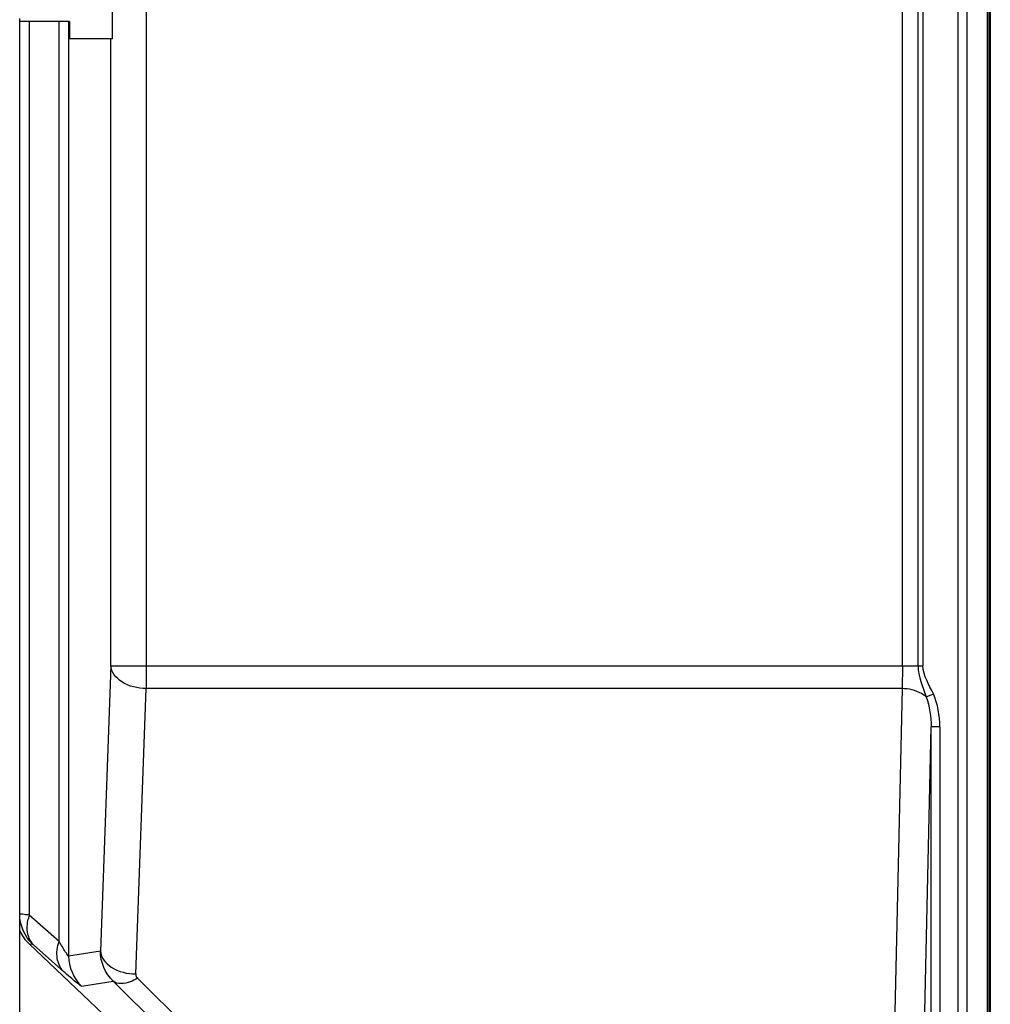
# Model space of a CAD drawing. Header units: inches. Extents: x 0 to 117, y 0 to 83.
# Tile 64 of 70: x 83.53 to 86.77, y 30.18 to 33.47. Entities that reach past the tile are written whole.
import ezdxf

# ---------------------------------------------------------------- set-up
doc = ezdxf.new("R2010")
doc.units = ezdxf.units.IN
doc.header["$LTSCALE"] = 6.431102
doc.header["$MEASUREMENT"] = 0
doc.layers.get('0').update_dxf_attribs({"linetype": 'CONTINUOUS'})

msp = doc.modelspace()

# ---------------------------------------------------------------- linework, layer by layer
at = {"color": 7, "linetype": 'CONTINUOUS'}
for p, q in [((86.7595, 28.5673), (86.7595, 51.4285)), ((86.6618, 29.3499), (86.6618, 51.0835)), ((86.6913, 51.0835), (86.6913, 29.3499)), ((83.8403, 33.4043), (83.8403, 49.1728)), ((86.7644, 35.2594), (86.7644, 27.7228)), ((86.7694, 34.976), (86.7694, 27.7178)), ((83.9525, 34.2832), (83.9525, 31.2353)), ((86.4761, 31.3113), (86.4761, 34.2834)), ((86.5285, 31.3113), (86.5285, 34.2832)), ((86.5443, 34.2831), (86.5443, 31.3113)), ((83.5302, 29.8359), (83.5302, 33.4722)), ((83.6614, 30.3912), (83.6614, 33.4646)), ((83.6959, 33.4621), (83.5302, 33.4621)), ((83.5621, 33.4621), (83.5621, 30.4791)), ((83.6934, 33.4631), (83.6934, 30.3422)), ((83.6959, 33.4621), (83.6959, 33.4043)), ((83.8403, 33.4043), (83.6959, 33.4043)), ((83.8345, 31.3113), (83.8345, 33.4043)), ((83.8345, 31.3113), (83.7996, 30.3585)), ((83.8345, 31.3113), (86.5443, 31.3113)), ((83.9176, 30.2826), (83.9525, 31.2353)), ((86.4748, 31.2353), (83.9525, 31.2353)), ((86.4748, 31.2353), (86.4295, 29.1772)), ((86.5552, 31.2075), (86.5797, 31.2183)), ((86.5279, 29.1139), (86.5717, 31.1074)), ((86.6012, 31.1074), (86.5717, 31.1074)), ((86.5717, 29.3499), (86.5717, 31.1074)), ((86.6012, 31.1074), (86.6012, 29.3499)), ((83.6614, 30.3912), (83.5621, 30.4791)), ((83.5617, 30.3828), (83.573, 30.3825)), ((83.5617, 30.3828), (84.1206, 29.8524)), ((83.577, 30.3792), (83.6762, 30.2913)), ((83.7996, 30.3585), (83.6934, 30.3422)), ((83.7362, 30.2423), (83.842, 30.2586)), ((83.842, 30.2586), (84.202, 29.9025)), ((84.2833, 29.9122), (83.9232, 30.2683))]:
    msp.add_line(p, q, dxfattribs=at)
for centre, radius, start, end in [((83.7015, 30.4336), 0.1466, 164.0476, 167.207), ((83.7063, 30.4323), 0.1517, 162.0106, 164.0549)]:
    msp.add_arc(centre, radius, start, end, dxfattribs=at)
msp.add_ellipse((83.6567, 30.4827), major_axis=(0.1379, -0.0042), ratio=0.998628, start_param=-2.701687, end_param=-2.30034, dxfattribs=at)
for points, knots in [([(83.9525, 31.2353), (83.9241, 31.2359), (83.8736, 31.2458), (83.8356, 31.29), (83.8345, 31.3113)], [0, 0, 0, 0, 0.571513, 1, 1, 1, 1]), ([(86.4761, 31.3113), (86.4761, 31.3044), (86.476, 31.2791), (86.4755, 31.2538), (86.4748, 31.2353)], [0, 0, 0, 0, 0.27008, 1, 1, 1, 1]), ([(86.5552, 31.2075), (86.5504, 31.2119), (86.5268, 31.2286), (86.497, 31.2351), (86.4748, 31.2353)], [0, 0, 0, 0, 0.225337, 1, 1, 1, 1]), ([(83.5621, 30.4791), (83.5578, 30.4796), (83.5472, 30.4806), (83.5366, 30.4823), (83.5302, 30.4823)], [0, 0, 0, 0, 0.400851, 1, 1, 1, 1]), ([(83.577, 30.3792), (83.5761, 30.38), (83.5747, 30.3808), (83.5735, 30.3824), (83.573, 30.3825)], [0, 0, 0, 0, 0.695617, 1, 1, 1, 1]), ([(83.6762, 30.2913), (83.665, 30.3027), (83.6501, 30.3373), (83.6555, 30.3732), (83.6614, 30.3912)], [0, 0, 0, 0, 0.459237, 1, 1, 1, 1]), ([(83.6934, 30.3422), (83.6917, 30.3417), (83.6884, 30.35), (83.6813, 30.3575), (83.6721, 30.3739), (83.6651, 30.385), (83.6614, 30.3912)], [0, 0, 0, 0, 0.088918, 0.314422, 0.629988, 1, 1, 1, 1]), ([(83.7996, 30.3585), (83.8007, 30.3373), (83.8387, 30.2931), (83.8892, 30.2832), (83.9176, 30.2826)], [0, 0, 0, 0, 0.428248, 1, 1, 1, 1]), ([(83.7362, 30.2423), (83.7343, 30.2414), (83.7277, 30.2491), (83.7158, 30.2561), (83.6976, 30.2728), (83.6839, 30.2845), (83.6762, 30.2913)], [0, 0, 0, 0, 0.084152, 0.291857, 0.604717, 1, 1, 1, 1]), ([(83.9176, 30.2826), (83.9175, 30.2791), (83.9178, 30.2729), (83.9227, 30.2705), (83.9242, 30.27)], [0, 0, 0, 0, 0.699868, 1, 1, 1, 1]), ([(83.9232, 30.2683), (83.9155, 30.2637), (83.8915, 30.2513), (83.8565, 30.2463), (83.842, 30.2586)], [0, 0, 0, 0, 0.32208, 1, 1, 1, 1])]:
    msp.add_open_spline(points, degree=3, knots=knots, dxfattribs=at)
for points in [[(86.5285, 31.3113), (86.5285, 31.2755), (86.5438, 31.2413), (86.5552, 31.2075)], [(86.5797, 31.2183), (86.5645, 31.2478), (86.5463, 31.2782), (86.5443, 31.3113)], [(86.5552, 31.2075), (86.5669, 31.1758), (86.5718, 31.1412), (86.5717, 31.1074)], [(86.6012, 31.1074), (86.6009, 31.1451), (86.5943, 31.1836), (86.5797, 31.2183)], [(83.573, 30.3825), (83.5467, 30.4074), (83.5302, 30.4461), (83.5302, 30.4823)], [(83.5573, 30.417), (83.5539, 30.433), (83.5549, 30.4501), (83.5585, 30.4661)], [(83.577, 30.3792), (83.567, 30.3893), (83.5603, 30.4031), (83.5573, 30.417)], [(83.6934, 30.3422), (83.6934, 30.306), (83.71, 30.2673), (83.7362, 30.2423)], [(83.842, 30.2586), (83.8158, 30.2836), (83.7994, 30.3224), (83.7996, 30.3585)]]:
    msp.add_open_spline(points, degree=3, dxfattribs=at)

doc.saveas('drawing.dxf')
